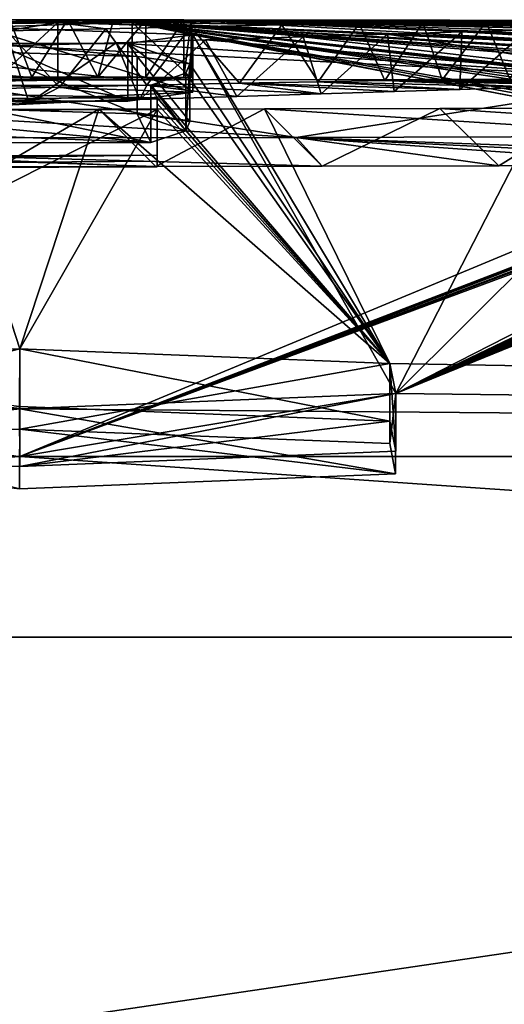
# Model space of a CAD drawing. Header units: millimetres. Extents: x -25 to 160, y -178 to 142.
# Tile 16 of 221: x -0.05 to 0.792, y 140.287 to 142. Entities that reach past the tile are written whole.
import ezdxf

# ---------------------------------------------------------------- set-up
doc = ezdxf.new("R2010")
doc.units = ezdxf.units.MM
doc.header["$LTSCALE"] = 65.185185
for name, color, linetype in [('1051', 7, 'CONTINUOUS'), ('1052', 7, 'CONTINUOUS'), ('917', 7, 'CONTINUOUS'), ('919', 7, 'CONTINUOUS'), ('920', 7, 'CONTINUOUS'), ('921', 7, 'CONTINUOUS'), ('933', 7, 'CONTINUOUS'), ('934', 7, 'CONTINUOUS'), ('935', 7, 'CONTINUOUS'), ('936', 7, 'CONTINUOUS'), ('937', 7, 'CONTINUOUS'), ('938', 7, 'CONTINUOUS'), ('939', 7, 'CONTINUOUS'), ('941', 7, 'CONTINUOUS'), ('944', 7, 'CONTINUOUS'), ('946', 7, 'CONTINUOUS'), ('947', 7, 'CONTINUOUS'), ('948', 7, 'CONTINUOUS'), ('952', 7, 'CONTINUOUS'), ('953', 7, 'CONTINUOUS'), ('954', 7, 'CONTINUOUS'), ('955', 7, 'CONTINUOUS'), ('956', 7, 'CONTINUOUS'), ('962', 7, 'CONTINUOUS'), ('963', 7, 'CONTINUOUS'), ('967', 7, 'CONTINUOUS'), ('971', 7, 'CONTINUOUS')]:
    doc.layers.add(name, color=color, linetype=linetype)

msp = doc.modelspace()

# ---------------------------------------------------------------- linework, layer by layer
at = {"layer": '1051', "color": 253, "linetype": 'Continuous', "true_color": 0xa3a3a3}
for points in [[(-1.8808, 141.892, 0.894), (-1.0204, 141.8963, 0.9841), (-0.05, 141.9), (-1.8808, 141.892, 0.894)], [(-0.9573, 141.8982, 0.3256), (-1.8808, 141.892, 0.894), (-0.05, 141.9), (-0.9573, 141.8982, 0.3256)], [(-1.0204, 141.8963, 0.9841), (-0.1895, 141.8993, 0.5989), (-0.05, 141.9), (-1.0204, 141.8963, 0.9841)], [(-0.2351, 141.8999), (-0.9573, 141.8982, 0.3256), (-0.05, 141.9), (-0.2351, 141.8999)], [(-0.1895, 141.8993, 0.5989), (-0.0289, 141.8997, 0.4148), (-0.05, 141.9), (-0.1895, 141.8993, 0.5989)], [(-0.05, 141.9), (0.0596, 141.9), (0.0596, 141.9), (-0.05, 141.9)], [(-0.0289, 141.8997, 0.4148), (0.0858, 141.8999, 0.2179), (-0.05, 141.9), (-0.0289, 141.8997, 0.4148)], [(-0.05, 141.9), (0.0858, 141.8999, 0.2179), (0.0596, 141.9), (-0.05, 141.9)], [(0.1692, 141.8999), (0.0596, 141.9), (0.0858, 141.8999, 0.2179), (0.1692, 141.8999)], [(0.1692, 141.8999), (0.0596, 141.9), (0.0596, 141.9), (0.1692, 141.8999)], [(0.6843, 141.8953, 1.3755), (0.5848, 141.8939, 1.6671), (1.0576, 141.8876, 2.2851), (0.6843, 141.8953, 1.3755)], [(0.8017, 141.8966, 1.024), (0.6843, 141.8953, 1.3755), (1.2684, 141.8912, 1.6858), (0.8017, 141.8966, 1.024)], [(0.6843, 141.8953, 1.3755), (1.0576, 141.8876, 2.2851), (1.1516, 141.8894, 2.0137), (0.6843, 141.8953, 1.3755)], [(0.6843, 141.8953, 1.3755), (1.1516, 141.8894, 2.0137), (1.2684, 141.8912, 1.6858), (0.6843, 141.8953, 1.3755)], [(-0.1558, 141.8784, 3.3466), (-0.2471, 141.8498, 5.1022), (-0.0335, 141.8554, 4.8122), (-0.1558, 141.8784, 3.3466)], [(0.0193, 141.8825, 3.0186), (-0.1558, 141.8784, 3.3466), (-0.0335, 141.8554, 4.8122), (0.0193, 141.8825, 3.0186)], [(0.0193, 141.8825, 3.0186), (-0.0335, 141.8554, 4.8122), (0.1588, 141.861, 4.4979), (0.0193, 141.8825, 3.0186)], [(0.1709, 141.8858, 2.7038), (0.0193, 141.8825, 3.0186), (0.1588, 141.861, 4.4979), (0.1709, 141.8858, 2.7038)], [(0.1709, 141.8858, 2.7038), (0.1588, 141.861, 4.4979), (0.3271, 141.8664, 4.1628), (0.1709, 141.8858, 2.7038)], [(0.3322, 141.8893, 2.3324), (0.1709, 141.8858, 2.7038), (0.4737, 141.8711, 3.8405), (0.3322, 141.8893, 2.3324)], [(0.1709, 141.8858, 2.7038), (0.3271, 141.8664, 4.1628), (0.4737, 141.8711, 3.8405), (0.1709, 141.8858, 2.7038)], [(0.4686, 141.8919, 1.987), (0.3322, 141.8893, 2.3324), (0.715, 141.8787, 3.2387), (0.4686, 141.8919, 1.987)], [(0.3322, 141.8893, 2.3324), (0.4737, 141.8711, 3.8405), (0.6007, 141.8752, 3.5306), (0.3322, 141.8893, 2.3324)], [(0.3322, 141.8893, 2.3324), (0.6007, 141.8752, 3.5306), (0.715, 141.8787, 3.2387), (0.3322, 141.8893, 2.3324)], [(0.5848, 141.8939, 1.6671), (0.4686, 141.8919, 1.987), (0.8418, 141.8823, 2.8972), (0.5848, 141.8939, 1.6671)], [(0.4686, 141.8919, 1.987), (0.715, 141.8787, 3.2387), (0.8418, 141.8823, 2.8972), (0.4686, 141.8919, 1.987)], [(0.5848, 141.8939, 1.6671), (0.8418, 141.8823, 2.8972), (0.955, 141.8853, 2.5794), (0.5848, 141.8939, 1.6671)], [(0.5848, 141.8939, 1.6671), (0.955, 141.8853, 2.5794), (1.0576, 141.8876, 2.2851), (0.5848, 141.8939, 1.6671)]]:
    msp.add_3dface(points, dxfattribs=at)
at = {"layer": '1052', "color": 253, "linetype": 'Continuous', "true_color": 0xa3a3a3}
for points in [[(0.016, 141.895, 1.614), (-1.0133, 141.8932, 1.614), (-0.0943, 141.8927, 1.9535), (0.016, 141.895, 1.614)], [(0.1454, 141.8951, -1.586), (-0.7871, 141.8941, -1.586), (-0.265, 141.898, -0.988), (0.1454, 141.8951, -1.586)], [(-0.2504, 141.8996, -0.4189), (-0.3082, 141.8998, -0.1961), (-0.05, 141.9), (-0.2504, 141.8996, -0.4189)], [(-0.05, 141.9), (-0.3082, 141.8998, -0.1961), (-0.2351, 141.8999), (-0.05, 141.9)], [(0.1454, 141.8951, -1.586), (-0.265, 141.898, -0.988), (-0.05, 141.9), (0.1454, 141.8951, -1.586)], [(-0.265, 141.898, -0.988), (-0.2504, 141.8996, -0.4189), (-0.05, 141.9), (-0.265, 141.898, -0.988)], [(0.2478, 141.8989, -0.6819), (0.1454, 141.8951, -1.586), (-0.05, 141.9), (0.2478, 141.8989, -0.6819)], [(0.235, 141.8996, -0.324), (0.2478, 141.8989, -0.6819), (-0.05, 141.9), (0.235, 141.8996, -0.324)], [(0.235, 141.8996, -0.324), (-0.05, 141.9), (0.0596, 141.9), (0.235, 141.8996, -0.324)], [(0.1692, 141.8999), (0.235, 141.8996, -0.324), (0.0596, 141.9), (0.1692, 141.8999)], [(-0.0925, 141.8584, -4.65), (-0.1143, 141.8867, -2.6283), (0.2509, 141.8737, -3.6871), (-0.0925, 141.8584, -4.65)], [(0.138, 141.8583, -4.65), (-0.0925, 141.8584, -4.65), (0.2509, 141.8737, -3.6871), (0.138, 141.8583, -4.65)], [(-0.1087, 141.844, -5.3952), (0.178, 141.7863, -7.685), (-0.247, 141.8031, -7.095), (-0.1087, 141.844, -5.3952)], [(-0.1087, 141.844, -5.3952), (0.1541, 141.8359, -5.7705), (0.178, 141.7863, -7.685), (-0.1087, 141.844, -5.3952)], [(0.1541, 141.8359, -5.7705), (0.2454, 141.8231, -6.313), (0.2386, 141.8068, -6.954), (0.1541, 141.8359, -5.7705)], [(0.1541, 141.8359, -5.7705), (0.2386, 141.8068, -6.954), (0.178, 141.7863, -7.685), (0.1541, 141.8359, -5.7705)], [(0.4306, 141.7951, 7.3678), (-1.2441, 141.7933, 7.349), (0.4756, 141.7449, 8.9613), (0.4306, 141.7951, 7.3678)], [(-1.2441, 141.7933, 7.349), (-0.085, 141.7439, 9.0052), (0.1864, 141.7443, 8.9923), (-1.2441, 141.7933, 7.349)], [(-1.2441, 141.7933, 7.349), (0.1864, 141.7443, 8.9923), (0.4756, 141.7449, 8.9613), (-1.2441, 141.7933, 7.349)], [(0.178, 141.7863, -7.685), (-0.8689, 141.7851, -7.685), (-0.247, 141.8031, -7.095), (0.178, 141.7863, -7.685)], [(1.552, 141.7985, 7.0845), (0.4306, 141.7951, 7.3678), (1.6633, 141.7502, 8.6544), (1.552, 141.7985, 7.0845)], [(0.4306, 141.7951, 7.3678), (0.4756, 141.7449, 8.9613), (0.7827, 141.7459, 8.9093), (0.4306, 141.7951, 7.3678)], [(0.4306, 141.7951, 7.3678), (0.7827, 141.7459, 8.9093), (1.1072, 141.7473, 8.8335), (0.4306, 141.7951, 7.3678)], [(0.4306, 141.7951, 7.3678), (1.1072, 141.7473, 8.8335), (1.3798, 141.7486, 8.7535), (0.4306, 141.7951, 7.3678)], [(0.4306, 141.7951, 7.3678), (1.3798, 141.7486, 8.7535), (1.6633, 141.7502, 8.6544), (0.4306, 141.7951, 7.3678)], [(-2.0347, 141.7363, -9.006), (0.189, 141.7641, -8.401), (0.189, 141.7541, -8.7029), (-2.0347, 141.7363, -9.006)], [(0.189, 141.7641, -8.401), (-2.0347, 141.7363, -9.006), (-2.0276, 141.7567, -8.401), (0.189, 141.7641, -8.401)], [(0.189, 141.7438, -9.006), (-2.0347, 141.7363, -9.006), (0.189, 141.7541, -8.7029), (0.189, 141.7438, -9.006)]]:
    msp.add_3dface(points, dxfattribs=at)
at = {"layer": '917', "color": 7, "linetype": 'Continuous'}
for points in [[(0.016, 141.995, 1.614), (-0.5444, 141.9982, 0.8422), (-1.0133, 141.9932, 1.614), (0.016, 141.995, 1.614)], [(-0.1896, 141.9993, 0.5989), (-0.5444, 141.9982, 0.8422), (0.016, 141.995, 1.614), (-0.1896, 141.9993, 0.5989)], [(-0.0669, 141.9996, 0.4612), (-0.1896, 141.9993, 0.5989), (0.016, 141.995, 1.614), (-0.0669, 141.9996, 0.4612)], [(0.0332, 141.9998, 0.3151), (-0.0669, 141.9996, 0.4612), (0.4058, 141.9907, 2.1491), (0.0332, 141.9998, 0.3151)], [(0.4058, 141.9907, 2.1491), (-0.0669, 141.9996, 0.4612), (0.2468, 141.9875, 2.5318), (0.4058, 141.9907, 2.1491)], [(0.2468, 141.9875, 2.5318), (-0.0669, 141.9996, 0.4612), (0.016, 141.995, 1.614), (0.2468, 141.9875, 2.5318)], [(0.1131, 141.9999, 0.1705), (0.0332, 141.9998, 0.3151), (0.7606, 141.9962, 1.1508), (0.1131, 141.9999, 0.1705)], [(0.7606, 141.9962, 1.1508), (0.0332, 141.9998, 0.3151), (0.6508, 141.9949, 1.4686), (0.7606, 141.9962, 1.1508)], [(0.6508, 141.9949, 1.4686), (0.0332, 141.9998, 0.3151), (0.54, 141.9931, 1.7946), (0.6508, 141.9949, 1.4686)], [(0.54, 141.9931, 1.7946), (0.0332, 141.9998, 0.3151), (0.4058, 141.9907, 2.1491), (0.54, 141.9931, 1.7946)], [(0.1692, 141.9999), (0.1131, 141.9999, 0.1705), (0.6978, 141.9989), (0.1692, 141.9999)], [(0.6978, 141.9989), (0.1131, 141.9999, 0.1705), (1.2265, 141.9969), (0.6978, 141.9989)], [(1.2265, 141.9969), (0.1131, 141.9999, 0.1705), (1.0944, 141.9974, 0.2603), (1.2265, 141.9969)], [(1.0944, 141.9974, 0.2603), (0.1131, 141.9999, 0.1705), (0.9849, 141.9974, 0.5323), (1.0944, 141.9974, 0.2603)], [(0.9849, 141.9974, 0.5323), (0.1131, 141.9999, 0.1705), (0.8653, 141.997, 0.8442), (0.9849, 141.9974, 0.5323)], [(0.8653, 141.997, 0.8442), (0.1131, 141.9999, 0.1705), (0.7606, 141.9962, 1.1508), (0.8653, 141.997, 0.8442)], [(-0.0732, 141.9804, 3.193), (0.016, 141.995, 1.614), (-0.0943, 141.9927, 1.9535), (-0.0732, 141.9804, 3.193)], [(-0.0732, 141.9804, 3.193), (0.0998, 141.9842, 2.8607), (0.016, 141.995, 1.614), (-0.0732, 141.9804, 3.193)], [(0.0998, 141.9842, 2.8607), (0.2468, 141.9875, 2.5318), (0.016, 141.995, 1.614), (0.0998, 141.9842, 2.8607)], [(0.8331, 141.9821, 2.9207), (0.7186, 141.9788, 3.2293), (2.0661, 141.901, 6.8556), (0.8331, 141.9821, 2.9207)], [(0.2729, 141.9646, 4.2761), (0.1175, 141.9597, 4.5722), (1.079, 141.8967, 7.2405), (0.2729, 141.9646, 4.2761)], [(0.4427, 141.9701, 3.912), (0.2729, 141.9646, 4.2761), (1.079, 141.8967, 7.2405), (0.4427, 141.9701, 3.912)], [(0.5892, 141.9748, 3.5599), (0.4427, 141.9701, 3.912), (1.079, 141.8967, 7.2405), (0.5892, 141.9748, 3.5599)], [(0.7186, 141.9788, 3.2293), (0.5892, 141.9748, 3.5599), (2.0661, 141.901, 6.8556), (0.7186, 141.9788, 3.2293)], [(2.0661, 141.901, 6.8556), (0.5892, 141.9748, 3.5599), (1.079, 141.8967, 7.2405), (2.0661, 141.901, 6.8556)], [(1.079, 141.8967, 7.2405), (-0.0659, 141.9546, 4.8601), (-0.2105, 141.8949, 7.3888), (1.079, 141.8967, 7.2405)], [(0.1175, 141.9597, 4.5722), (-0.0659, 141.9546, 4.8601), (1.079, 141.8967, 7.2405), (0.1175, 141.9597, 4.5722)], [(-0.6932, 141.4019, 17.6143), (-0.05, 141.4271, 17.25), (-0.1852, 141.8439, 9.0059), (-0.6932, 141.4019, 17.6143)], [(-0.1852, 141.8439, 9.0059), (-0.05, 141.4271, 17.25), (0.0874, 141.8442, 8.9987), (-0.1852, 141.8439, 9.0059)], [(-0.05, 141.4271, 17.25), (0.5933, 141.4018, 17.6144), (0.0874, 141.8442, 8.9987), (-0.05, 141.4271, 17.25)], [(0.0874, 141.8442, 8.9987), (0.5933, 141.4018, 17.6144), (0.3757, 141.8447, 8.974), (0.0874, 141.8442, 8.9987)], [(0.6801, 141.8456, 8.9288), (0.3757, 141.8447, 8.974), (9.8824, 141.24, 17.2034), (0.6801, 141.8456, 8.9288)], [(0.3757, 141.8447, 8.974), (0.5933, 141.4018, 17.6144), (9.8824, 141.24, 17.2034), (0.3757, 141.8447, 8.974)], [(0.9453, 141.8466, 8.874), (0.6801, 141.8456, 8.9288), (9.8824, 141.24, 17.2034), (0.9453, 141.8466, 8.874)], [(0.5933, 141.4018, 17.6144), (0.6036, 141.3496, 18.3679), (9.8824, 141.24, 17.2034), (0.5933, 141.4018, 17.6144)], [(-0.05, 141.323, 18.75), (-0.7036, 141.3496, 18.3678), (-0.05, 141.24, 19.8648), (-0.05, 141.323, 18.75)], [(0.6036, 141.3496, 18.3679), (-0.05, 141.323, 18.75), (9.8824, 141.24, 17.2034), (0.6036, 141.3496, 18.3679)], [(9.8824, 141.24, 17.2034), (-0.05, 141.323, 18.75), (-0.05, 141.24, 19.8648), (9.8824, 141.24, 17.2034)]]:
    msp.add_3dface(points, dxfattribs=at)
at = {"layer": '919', "color": 7, "linetype": 'Continuous'}
for points in [[(0.1454, 141.9951, -1.586), (0.2478, 141.9989, -0.6818), (0.864, 141.9641, -4.221), (0.1454, 141.9951, -1.586)], [(0.1692, 141.9999), (0.6978, 141.9989), (1.4107, 141.9957, -0.2898), (0.1692, 141.9999)], [(1.6191, 141.9941, -0.5309), (0.1692, 141.9999), (1.4107, 141.9957, -0.2898), (1.6191, 141.9941, -0.5309)], [(0.1692, 141.9999), (1.6191, 141.9941, -0.5309), (1.818, 141.9885, -1.579), (0.1692, 141.9999)], [(0.235, 141.9996, -0.324), (0.1692, 141.9999), (1.7036, 141.9866, -1.9721), (0.235, 141.9996, -0.324)], [(1.692, 141.9894, -1.579), (0.1692, 141.9999), (1.7545, 141.9889, -1.579), (1.692, 141.9894, -1.579)], [(0.1692, 141.9999), (1.692, 141.9894, -1.579), (1.7036, 141.9866, -1.9721), (0.1692, 141.9999)], [(1.7545, 141.9889, -1.579), (0.1692, 141.9999), (1.818, 141.9885, -1.579), (1.7545, 141.9889, -1.579)], [(0.2478, 141.9989, -0.6818), (0.235, 141.9996, -0.324), (0.8547, 141.992, -1.8215), (0.2478, 141.9989, -0.6818)], [(0.8547, 141.992, -1.8215), (0.235, 141.9996, -0.324), (0.9273, 141.9929, -1.6598), (0.8547, 141.992, -1.8215)], [(0.9273, 141.9929, -1.6598), (0.235, 141.9996, -0.324), (1.0927, 141.9927, -1.5811), (0.9273, 141.9929, -1.6598)], [(1.0927, 141.9927, -1.5811), (0.235, 141.9996, -0.324), (1.2723, 141.9915, -1.6272), (1.0927, 141.9927, -1.5811)], [(1.2723, 141.9915, -1.6272), (0.235, 141.9996, -0.324), (1.7036, 141.9866, -1.9721), (1.2723, 141.9915, -1.6272)], [(0.864, 141.9802, -3.074), (0.2478, 141.9989, -0.6818), (0.864, 141.9843, -2.7071), (0.864, 141.9802, -3.074)], [(0.2478, 141.9989, -0.6818), (0.864, 141.9802, -3.074), (0.864, 141.9754, -3.4615), (0.2478, 141.9989, -0.6818)], [(0.864, 141.9843, -2.7071), (0.2478, 141.9989, -0.6818), (0.864, 141.9877, -2.358), (0.864, 141.9843, -2.7071)], [(0.864, 141.9877, -2.358), (0.2478, 141.9989, -0.6818), (0.9225, 141.9875, -2.358), (0.864, 141.9877, -2.358)], [(0.9225, 141.9875, -2.358), (0.2478, 141.9989, -0.6818), (0.878, 141.9895, -2.144), (0.9225, 141.9875, -2.358)], [(0.864, 141.9728, -3.6465), (0.2478, 141.9989, -0.6818), (0.864, 141.9741, -3.5536), (0.864, 141.9728, -3.6465)], [(0.2478, 141.9989, -0.6818), (0.864, 141.9728, -3.6465), (0.864, 141.9641, -4.221), (0.2478, 141.9989, -0.6818)], [(0.864, 141.9741, -3.5536), (0.2478, 141.9989, -0.6818), (0.864, 141.9754, -3.4615), (0.864, 141.9741, -3.5536)], [(0.878, 141.9895, -2.144), (0.2478, 141.9989, -0.6818), (0.8547, 141.992, -1.8215), (0.878, 141.9895, -2.144)], [(0.6978, 141.9989), (1.2265, 141.9969), (1.4107, 141.9957, -0.2898), (0.6978, 141.9989)], [(-0.7871, 141.9941, -1.586), (0.1454, 141.9951, -1.586), (-0.6984, 141.9893, -2.2649), (-0.7871, 141.9941, -1.586)], [(-0.6984, 141.9893, -2.2649), (0.1454, 141.9951, -1.586), (-0.1143, 141.9867, -2.6284), (-0.6984, 141.9893, -2.2649)], [(-0.1143, 141.9867, -2.6284), (0.1454, 141.9951, -1.586), (0.2509, 141.9737, -3.6871), (-0.1143, 141.9867, -2.6284)], [(0.2509, 141.9737, -3.6871), (0.1454, 141.9951, -1.586), (0.864, 141.8561, -8.602), (0.2509, 141.9737, -3.6871)], [(0.864, 141.961, -4.408), (0.1454, 141.9951, -1.586), (0.864, 141.9626, -4.3142), (0.864, 141.961, -4.408)], [(0.1454, 141.9951, -1.586), (0.864, 141.961, -4.408), (0.864, 141.9533, -4.843), (0.1454, 141.9951, -1.586)], [(0.864, 141.9626, -4.3142), (0.1454, 141.9951, -1.586), (0.864, 141.9641, -4.221), (0.864, 141.9626, -4.3142)], [(0.864, 141.951, -4.965), (0.1454, 141.9951, -1.586), (0.864, 141.9521, -4.9039), (0.864, 141.951, -4.965)], [(0.1454, 141.9951, -1.586), (0.864, 141.951, -4.965), (0.864, 141.9447, -5.286), (0.1454, 141.9951, -1.586)], [(0.864, 141.9521, -4.9039), (0.1454, 141.9951, -1.586), (0.864, 141.9533, -4.843), (0.864, 141.9521, -4.9039)], [(0.864, 141.9371, -5.6436), (0.1454, 141.9951, -1.586), (0.864, 141.941, -5.464), (0.864, 141.9371, -5.6436)], [(0.1454, 141.9951, -1.586), (0.864, 141.9371, -5.6436), (0.864, 141.9161, -6.5425), (0.1454, 141.9951, -1.586)], [(0.864, 141.941, -5.464), (0.1454, 141.9951, -1.586), (0.864, 141.9447, -5.286), (0.864, 141.941, -5.464)], [(0.864, 141.9113, -6.7275), (0.1454, 141.9951, -1.586), (0.864, 141.9137, -6.6348), (0.864, 141.9113, -6.7275)], [(0.1454, 141.9951, -1.586), (0.864, 141.9113, -6.7275), (0.864, 141.8963, -7.286), (0.1454, 141.9951, -1.586)], [(0.864, 141.9137, -6.6348), (0.1454, 141.9951, -1.586), (0.864, 141.9161, -6.5425), (0.864, 141.9137, -6.6348)], [(0.1454, 141.9951, -1.586), (0.864, 141.8677, -8.242), (0.864, 141.862, -8.4216), (0.1454, 141.9951, -1.586)], [(0.864, 141.8677, -8.242), (0.1454, 141.9951, -1.586), (0.864, 141.887, -7.61), (0.864, 141.8677, -8.242)], [(0.864, 141.8561, -8.602), (0.1454, 141.9951, -1.586), (0.864, 141.862, -8.4216), (0.864, 141.8561, -8.602)], [(0.1454, 141.9951, -1.586), (0.864, 141.8963, -7.286), (0.864, 141.8917, -7.4476), (0.1454, 141.9951, -1.586)], [(0.864, 141.887, -7.61), (0.1454, 141.9951, -1.586), (0.864, 141.8917, -7.4476), (0.864, 141.887, -7.61)], [(9.8824, 141.24, -17.2034), (-0.05, 141.24, -19.8648), (1.7096, 141.9732, -3.2952), (9.8824, 141.24, -17.2034)], [(1.7096, 141.9732, -3.2952), (-0.05, 141.24, -19.8648), (1.832, 141.9646, -3.8568), (1.7096, 141.9732, -3.2952)], [(1.832, 141.9646, -3.8568), (-0.05, 141.24, -19.8648), (1.832, 141.9636, -3.9256), (1.832, 141.9646, -3.8568)], [(1.832, 141.9636, -3.9256), (-0.05, 141.24, -19.8648), (1.832, 141.9625, -3.995), (1.832, 141.9636, -3.9256)], [(0.138, 141.9583, -4.65), (0.2509, 141.9737, -3.6871), (0.2454, 141.9232, -6.3132), (0.138, 141.9583, -4.65)], [(0.2509, 141.9737, -3.6871), (0.5932, 141.4019, -17.6143), (0.2454, 141.9232, -6.3132), (0.2509, 141.9737, -3.6871)], [(0.6036, 141.3496, -18.3678), (0.5932, 141.4019, -17.6143), (0.2509, 141.9737, -3.6871), (0.6036, 141.3496, -18.3678)], [(0.6036, 141.3496, -18.3678), (0.2509, 141.9737, -3.6871), (0.864, 141.8561, -8.602), (0.6036, 141.3496, -18.3678)], [(-0.1084, 141.944, -5.3954), (-0.0925, 141.9584, -4.65), (0.1542, 141.9359, -5.7708), (-0.1084, 141.944, -5.3954)], [(-0.0925, 141.9584, -4.65), (0.138, 141.9583, -4.65), (0.1542, 141.9359, -5.7708), (-0.0925, 141.9584, -4.65)], [(1.832, 141.9625, -3.995), (-0.05, 141.24, -19.8648), (1.832, 141.9589, -4.221), (1.832, 141.9625, -3.995)], [(1.832, 141.9589, -4.221), (-0.05, 141.24, -19.8648), (1.832, 141.9579, -4.2818), (1.832, 141.9589, -4.221)], [(1.832, 141.9579, -4.2818), (-0.05, 141.24, -19.8648), (1.832, 141.9569, -4.343), (1.832, 141.9579, -4.2818)], [(1.832, 141.9569, -4.343), (-0.05, 141.24, -19.8648), (1.832, 141.9493, -4.778), (1.832, 141.9569, -4.343)], [(1.832, 141.9493, -4.778), (-0.05, 141.24, -19.8648), (1.832, 141.9476, -4.8711), (1.832, 141.9493, -4.778)], [(1.832, 141.9476, -4.8711), (-0.05, 141.24, -19.8648), (1.832, 141.9458, -4.965), (1.832, 141.9476, -4.8711)], [(0.1542, 141.9359, -5.7708), (0.138, 141.9583, -4.65), (0.2454, 141.9232, -6.3132), (0.1542, 141.9359, -5.7708)], [(1.832, 141.9458, -4.965), (-0.05, 141.24, -19.8648), (1.832, 141.9394, -5.286), (1.832, 141.9458, -4.965)], [(-0.05, 141.24, -19.8648), (0.6036, 141.3496, -18.3678), (1.832, 141.9394, -5.286), (-0.05, 141.24, -19.8648)], [(1.832, 141.9394, -5.286), (0.6036, 141.3496, -18.3678), (1.832, 141.9358, -5.4635), (1.832, 141.9394, -5.286)], [(1.832, 141.9358, -5.4635), (0.6036, 141.3496, -18.3678), (1.832, 141.9319, -5.6436), (1.832, 141.9358, -5.4635)], [(1.832, 141.9319, -5.6436), (0.6036, 141.3496, -18.3678), (1.832, 141.9194, -6.194), (1.832, 141.9319, -5.6436)], [(0.2454, 141.9232, -6.3132), (0.5932, 141.4019, -17.6143), (0.2385, 141.9068, -6.9542), (0.2454, 141.9232, -6.3132)], [(1.832, 141.9194, -6.194), (0.6036, 141.3496, -18.3678), (1.832, 141.9177, -6.2629), (1.832, 141.9194, -6.194)], [(1.832, 141.9177, -6.2629), (0.6036, 141.3496, -18.3678), (1.832, 141.9161, -6.3322), (1.832, 141.9177, -6.2629)], [(1.832, 141.9161, -6.3322), (0.6036, 141.3496, -18.3678), (1.832, 141.9006, -6.9378), (1.832, 141.9161, -6.3322)], [(0.5932, 141.4019, -17.6143), (0.178, 141.8863, -7.685), (0.2385, 141.9068, -6.9542), (0.5932, 141.4019, -17.6143)], [(1.832, 141.9006, -6.9378), (0.6036, 141.3496, -18.3678), (1.832, 141.8988, -7.0068), (1.832, 141.9006, -6.9378)], [(1.832, 141.8988, -7.0068), (0.6036, 141.3496, -18.3678), (1.832, 141.8969, -7.076), (1.832, 141.8988, -7.0068)], [(1.832, 141.8969, -7.076), (0.6036, 141.3496, -18.3678), (1.832, 141.8911, -7.286), (1.832, 141.8969, -7.076)], [(0.189, 141.8641, -8.401), (-2.0276, 141.8567, -8.401), (-0.8689, 141.8851, -7.685), (0.189, 141.8641, -8.401)], [(0.178, 141.8863, -7.685), (0.189, 141.8641, -8.401), (-0.8689, 141.8851, -7.685), (0.178, 141.8863, -7.685)], [(0.5932, 141.4019, -17.6143), (0.189, 141.8641, -8.401), (0.178, 141.8863, -7.685), (0.5932, 141.4019, -17.6143)], [(1.832, 141.8911, -7.286), (0.6036, 141.3496, -18.3678), (1.832, 141.8892, -7.3544), (1.832, 141.8911, -7.286)], [(1.832, 141.8892, -7.3544), (0.6036, 141.3496, -18.3678), (1.832, 141.8872, -7.423), (1.832, 141.8892, -7.3544)], [(1.832, 141.8872, -7.423), (0.6036, 141.3496, -18.3678), (1.832, 141.8756, -7.8188), (1.832, 141.8872, -7.423)], [(0.189, 141.8641, -8.401), (0.5932, 141.4019, -17.6143), (0.189, 141.8542, -8.7029), (0.189, 141.8641, -8.401)], [(1.832, 141.8756, -7.8188), (0.6036, 141.3496, -18.3678), (1.832, 141.873, -7.9034), (1.832, 141.8756, -7.8188)], [(1.832, 141.873, -7.9034), (0.6036, 141.3496, -18.3678), (1.832, 141.8704, -7.9884), (1.832, 141.873, -7.9034)], [(0.6036, 141.3496, -18.3678), (1.832, 141.8625, -8.242), (1.832, 141.8704, -7.9884), (0.6036, 141.3496, -18.3678)], [(1.832, 141.8625, -8.242), (0.6036, 141.3496, -18.3678), (1.832, 141.8568, -8.4213), (1.832, 141.8625, -8.242)], [(0.189, 141.8439, -9.006), (-0.6933, 141.4018, -17.6144), (-2.0347, 141.8364, -9.006), (0.189, 141.8439, -9.006)], [(-0.05, 141.4271, -17.25), (-0.6933, 141.4018, -17.6144), (0.189, 141.8439, -9.006), (-0.05, 141.4271, -17.25)], [(0.5932, 141.4019, -17.6143), (-0.05, 141.4271, -17.25), (0.189, 141.8439, -9.006), (0.5932, 141.4019, -17.6143)], [(0.189, 141.8439, -9.006), (0.189, 141.8542, -8.7029), (0.5932, 141.4019, -17.6143), (0.189, 141.8439, -9.006)], [(1.832, 141.8568, -8.4213), (0.6036, 141.3496, -18.3678), (1.832, 141.8508, -8.602), (1.832, 141.8568, -8.4213)], [(1.0983, 141.8428, -8.9655), (0.6036, 141.3496, -18.3678), (0.864, 141.8561, -8.602), (1.0983, 141.8428, -8.9655)], [(1.832, 141.8508, -8.602), (0.6036, 141.3496, -18.3678), (1.7617, 141.8436, -8.8329), (1.832, 141.8508, -8.602)], [(1.7617, 141.8436, -8.8329), (0.6036, 141.3496, -18.3678), (1.5636, 141.84, -8.9747), (1.7617, 141.8436, -8.8329)], [(1.5636, 141.84, -8.9747), (0.6036, 141.3496, -18.3678), (1.0983, 141.8428, -8.9655), (1.5636, 141.84, -8.9747)], [(-0.7036, 141.3496, -18.3679), (-0.05, 141.323, -18.75), (-9.9824, 141.24, -17.2034), (-0.7036, 141.3496, -18.3679)], [(-0.05, 141.323, -18.75), (0.6036, 141.3496, -18.3678), (-0.05, 141.24, -19.8648), (-0.05, 141.323, -18.75)], [(-9.9824, 141.24, -17.2034), (-0.05, 141.323, -18.75), (-0.05, 141.24, -19.8648), (-9.9824, 141.24, -17.2034)]]:
    msp.add_3dface(points, dxfattribs=at)
at = {"layer": '920', "color": 7, "linetype": 'Continuous'}
for points in [[(4.5159, 140.9257, 20.0046), (-0.05, 141.24, 19.8648), (-4.6159, 140.9257, 20.0046), (4.5159, 140.9257, 20.0046)], [(9.8824, 141.24, 17.2034), (-0.05, 141.24, 19.8648), (4.5159, 140.9257, 20.0046), (9.8824, 141.24, 17.2034)], [(-10.4442, 140.2517, 18.0032), (-0.05, 140.2517, 20.7884), (-4.6159, 140.9257, 20.0046), (-10.4442, 140.2517, 18.0032)], [(-0.05, 140.2517, 20.7884), (4.5159, 140.9257, 20.0046), (-4.6159, 140.9257, 20.0046), (-0.05, 140.2517, 20.7884)], [(-0.05, 140.2517, 20.7884), (10.3442, 140.2517, 18.0032), (4.5159, 140.9257, 20.0046), (-0.05, 140.2517, 20.7884)]]:
    msp.add_3dface(points, dxfattribs=at)
at = {"layer": '921', "color": 7, "linetype": 'Continuous'}
for points in [[(-9.9824, 141.24, -17.2034), (-0.05, 141.24, -19.8648), (-4.6159, 140.9257, -20.0046), (-9.9824, 141.24, -17.2034)], [(-4.6159, 140.9257, -20.0046), (-0.05, 141.24, -19.8648), (4.5159, 140.9257, -20.0046), (-4.6159, 140.9257, -20.0046)], [(-0.05, 141.24, -19.8648), (9.8824, 141.24, -17.2034), (4.5159, 140.9257, -20.0046), (-0.05, 141.24, -19.8648)], [(-0.05, 140.2517, -20.7884), (-10.4442, 140.2517, -18.0032), (-4.6159, 140.9257, -20.0046), (-0.05, 140.2517, -20.7884)], [(-0.05, 140.2517, -20.7884), (-4.6159, 140.9257, -20.0046), (4.5159, 140.9257, -20.0046), (-0.05, 140.2517, -20.7884)], [(10.3442, 140.2517, -18.0032), (-0.05, 140.2517, -20.7884), (4.5159, 140.9257, -20.0046), (10.3442, 140.2517, -18.0032)]]:
    msp.add_3dface(points, dxfattribs=at)
at = {"layer": '933', "color": 7, "linetype": 'Continuous'}
for points in [[(-0.0504, 141.3269, -17.25), (-0.05, 141.4271, -17.25), (0.5931, 141.3016, -17.614), (-0.0504, 141.3269, -17.25)], [(-0.05, 141.4271, -17.25), (0.5932, 141.4019, -17.6143), (0.5931, 141.3016, -17.614), (-0.05, 141.4271, -17.25)], [(0.5931, 141.3016, -17.614), (0.5932, 141.4019, -17.6143), (0.6038, 141.2493, -18.3675), (0.5931, 141.3016, -17.614)], [(0.5932, 141.4019, -17.6143), (0.6036, 141.3496, -18.3678), (0.6038, 141.2493, -18.3675), (0.5932, 141.4019, -17.6143)], [(0.6036, 141.3496, -18.3678), (-0.05, 141.323, -18.75), (-0.0496, 141.2228, -18.75), (0.6036, 141.3496, -18.3678)], [(0.6038, 141.2493, -18.3675), (0.6036, 141.3496, -18.3678), (-0.0496, 141.2228, -18.75), (0.6038, 141.2493, -18.3675)]]:
    msp.add_3dface(points, dxfattribs=at)
at = {"layer": '934', "color": 7, "linetype": 'Continuous'}
for points in [[(-0.6933, 141.4018, -17.6144), (-0.05, 141.4271, -17.25), (-0.0504, 141.3269, -17.25), (-0.6933, 141.4018, -17.6144)], [(-0.05, 141.323, -18.75), (-0.7036, 141.3496, -18.3679), (-0.7034, 141.2493, -18.3682), (-0.05, 141.323, -18.75)], [(-0.0496, 141.2228, -18.75), (-0.05, 141.323, -18.75), (-0.7034, 141.2493, -18.3682), (-0.0496, 141.2228, -18.75)]]:
    msp.add_3dface(points, dxfattribs=at)
at = {"layer": '935', "color": 140, "linetype": 'Continuous', "true_color": 0x0cb8eb}
for points in [[(-0.0504, 141.3269, -17.25), (-0.0496, 141.2228, -18.75), (-0.7034, 141.2493, -18.3682), (-0.0504, 141.3269, -17.25)], [(-0.0504, 141.3269, -17.25), (0.5931, 141.3016, -17.614), (-0.0496, 141.2228, -18.75), (-0.0504, 141.3269, -17.25)], [(0.5931, 141.3016, -17.614), (0.6038, 141.2493, -18.3675), (-0.0496, 141.2228, -18.75), (0.5931, 141.3016, -17.614)]]:
    msp.add_3dface(points, dxfattribs=at)
at = {"layer": '936', "color": 7, "linetype": 'Continuous'}
for points in [[(0.5933, 141.4018, 17.6144), (-0.05, 141.4271, 17.25), (-0.0496, 141.2878, 17.25), (0.5933, 141.4018, 17.6144)], [(0.5935, 141.2625, 17.6147), (0.5933, 141.4018, 17.6144), (-0.0496, 141.2878, 17.25), (0.5935, 141.2625, 17.6147)], [(0.6036, 141.3496, 18.3679), (0.5933, 141.4018, 17.6144), (0.5935, 141.2625, 17.6147), (0.6036, 141.3496, 18.3679)], [(-0.05, 141.323, 18.75), (0.6036, 141.3496, 18.3679), (0.6034, 141.2102, 18.3682), (-0.05, 141.323, 18.75)], [(0.6034, 141.2102, 18.3682), (0.6036, 141.3496, 18.3679), (0.5935, 141.2625, 17.6147), (0.6034, 141.2102, 18.3682)], [(-0.0504, 141.1837, 18.75), (-0.05, 141.323, 18.75), (0.6034, 141.2102, 18.3682), (-0.0504, 141.1837, 18.75)]]:
    msp.add_3dface(points, dxfattribs=at)
at = {"layer": '937', "color": 7, "linetype": 'Continuous'}
for points in [[(-0.05, 141.4271, 17.25), (-0.6932, 141.4019, 17.6143), (-0.6931, 141.2626, 17.614), (-0.05, 141.4271, 17.25)], [(-0.0496, 141.2878, 17.25), (-0.05, 141.4271, 17.25), (-0.6931, 141.2626, 17.614), (-0.0496, 141.2878, 17.25)], [(-0.7036, 141.3496, 18.3678), (-0.05, 141.323, 18.75), (-0.0504, 141.1837, 18.75), (-0.7036, 141.3496, 18.3678)]]:
    msp.add_3dface(points, dxfattribs=at)
at = {"layer": '938', "color": 1, "linetype": 'Continuous'}
for points in [[(-0.0504, 141.1837, 18.75), (-0.0496, 141.2878, 17.25), (-0.6931, 141.2626, 17.614), (-0.0504, 141.1837, 18.75)], [(-0.0504, 141.1837, 18.75), (0.6034, 141.2102, 18.3682), (-0.0496, 141.2878, 17.25), (-0.0504, 141.1837, 18.75)], [(0.6034, 141.2102, 18.3682), (0.5935, 141.2625, 17.6147), (-0.0496, 141.2878, 17.25), (0.6034, 141.2102, 18.3682)]]:
    msp.add_3dface(points, dxfattribs=at)
at = {"layer": '939', "color": 7, "linetype": 'Continuous'}
for points in [[(-0.2105, 141.8949, 7.3888), (-1.2441, 141.8934, 7.349), (0.4306, 141.7951, 7.3678), (-0.2105, 141.8949, 7.3888)], [(1.079, 141.8967, 7.2405), (-0.2105, 141.8949, 7.3888), (0.4306, 141.7951, 7.3678), (1.079, 141.8967, 7.2405)], [(1.552, 141.7985, 7.0845), (1.079, 141.8967, 7.2405), (0.4306, 141.7951, 7.3678), (1.552, 141.7985, 7.0845)], [(0.4306, 141.7951, 7.3678), (-1.2441, 141.8934, 7.349), (-1.2441, 141.7933, 7.349), (0.4306, 141.7951, 7.3678)]]:
    msp.add_3dface(points, dxfattribs=at)
at = {"layer": '941', "color": 7, "linetype": 'Continuous'}
for points in [[(-0.1852, 141.8439, 9.0059), (0.0874, 141.8442, 8.9987), (-0.085, 141.7439, 9.0052), (-0.1852, 141.8439, 9.0059)], [(-0.085, 141.7439, 9.0052), (0.0874, 141.8442, 8.9987), (0.1864, 141.7443, 8.9923), (-0.085, 141.7439, 9.0052)], [(0.0874, 141.8442, 8.9987), (0.3757, 141.8447, 8.974), (0.1864, 141.7443, 8.9923), (0.0874, 141.8442, 8.9987)], [(0.1864, 141.7443, 8.9923), (0.3757, 141.8447, 8.974), (0.4756, 141.7449, 8.9613), (0.1864, 141.7443, 8.9923)], [(0.3757, 141.8447, 8.974), (0.6801, 141.8456, 8.9288), (0.4756, 141.7449, 8.9613), (0.3757, 141.8447, 8.974)], [(0.4756, 141.7449, 8.9613), (0.6801, 141.8456, 8.9288), (0.7827, 141.7459, 8.9093), (0.4756, 141.7449, 8.9613)], [(0.6801, 141.8456, 8.9288), (0.9453, 141.8466, 8.874), (0.7827, 141.7459, 8.9093), (0.6801, 141.8456, 8.9288)], [(0.7827, 141.7459, 8.9093), (0.9453, 141.8466, 8.874), (1.1072, 141.7473, 8.8335), (0.7827, 141.7459, 8.9093)]]:
    msp.add_3dface(points, dxfattribs=at)
at = {"layer": '944', "color": 7, "linetype": 'Continuous'}
for points in [[(0.0998, 141.9842, 2.8607), (-0.0732, 141.9804, 3.193), (0.0193, 141.8825, 3.0186), (0.0998, 141.9842, 2.8607)], [(0.1709, 141.8858, 2.7038), (0.0998, 141.9842, 2.8607), (0.0193, 141.8825, 3.0186), (0.1709, 141.8858, 2.7038)], [(0.2468, 141.9875, 2.5318), (0.0998, 141.9842, 2.8607), (0.1709, 141.8858, 2.7038), (0.2468, 141.9875, 2.5318)], [(0.3322, 141.8893, 2.3324), (0.2468, 141.9875, 2.5318), (0.1709, 141.8858, 2.7038), (0.3322, 141.8893, 2.3324)], [(0.4058, 141.9907, 2.1491), (0.2468, 141.9875, 2.5318), (0.3322, 141.8893, 2.3324), (0.4058, 141.9907, 2.1491)], [(0.4686, 141.8919, 1.987), (0.4058, 141.9907, 2.1491), (0.3322, 141.8893, 2.3324), (0.4686, 141.8919, 1.987)], [(0.54, 141.9931, 1.7946), (0.4058, 141.9907, 2.1491), (0.4686, 141.8919, 1.987), (0.54, 141.9931, 1.7946)], [(0.5848, 141.8939, 1.6671), (0.54, 141.9931, 1.7946), (0.4686, 141.8919, 1.987), (0.5848, 141.8939, 1.6671)], [(0.6508, 141.9949, 1.4686), (0.54, 141.9931, 1.7946), (0.5848, 141.8939, 1.6671), (0.6508, 141.9949, 1.4686)], [(0.6843, 141.8953, 1.3755), (0.6508, 141.9949, 1.4686), (0.5848, 141.8939, 1.6671), (0.6843, 141.8953, 1.3755)], [(0.7606, 141.9962, 1.1508), (0.6508, 141.9949, 1.4686), (0.6843, 141.8953, 1.3755), (0.7606, 141.9962, 1.1508)], [(0.8017, 141.8966, 1.024), (0.7606, 141.9962, 1.1508), (0.6843, 141.8953, 1.3755), (0.8017, 141.8966, 1.024)], [(0.8653, 141.997, 0.8442), (0.7606, 141.9962, 1.1508), (0.8017, 141.8966, 1.024), (0.8653, 141.997, 0.8442)], [(0.0193, 141.8825, 3.0186), (-0.0732, 141.9804, 3.193), (-0.1558, 141.8784, 3.3466), (0.0193, 141.8825, 3.0186)]]:
    msp.add_3dface(points, dxfattribs=at)
at = {"layer": '946', "color": 7, "linetype": 'Continuous'}
for points in [[(0.7186, 141.9788, 3.2293), (0.8331, 141.9821, 2.9207), (0.715, 141.8787, 3.2387), (0.7186, 141.9788, 3.2293)], [(0.715, 141.8787, 3.2387), (0.8331, 141.9821, 2.9207), (0.8418, 141.8823, 2.8972), (0.715, 141.8787, 3.2387)], [(0.1175, 141.9597, 4.5722), (0.2729, 141.9646, 4.2761), (0.1588, 141.861, 4.4979), (0.1175, 141.9597, 4.5722)], [(0.1588, 141.861, 4.4979), (0.2729, 141.9646, 4.2761), (0.3271, 141.8664, 4.1628), (0.1588, 141.861, 4.4979)], [(0.2729, 141.9646, 4.2761), (0.4427, 141.9701, 3.912), (0.3271, 141.8664, 4.1628), (0.2729, 141.9646, 4.2761)], [(0.3271, 141.8664, 4.1628), (0.4427, 141.9701, 3.912), (0.4737, 141.8711, 3.8405), (0.3271, 141.8664, 4.1628)], [(0.4427, 141.9701, 3.912), (0.5892, 141.9748, 3.5599), (0.4737, 141.8711, 3.8405), (0.4427, 141.9701, 3.912)], [(0.4737, 141.8711, 3.8405), (0.5892, 141.9748, 3.5599), (0.6007, 141.8752, 3.5306), (0.4737, 141.8711, 3.8405)], [(0.5892, 141.9748, 3.5599), (0.7186, 141.9788, 3.2293), (0.6007, 141.8752, 3.5306), (0.5892, 141.9748, 3.5599)], [(0.6007, 141.8752, 3.5306), (0.7186, 141.9788, 3.2293), (0.715, 141.8787, 3.2387), (0.6007, 141.8752, 3.5306)], [(-0.2471, 141.8498, 5.1022), (-0.0659, 141.9546, 4.8601), (-0.0335, 141.8554, 4.8122), (-0.2471, 141.8498, 5.1022)], [(-0.0659, 141.9546, 4.8601), (0.1175, 141.9597, 4.5722), (-0.0335, 141.8554, 4.8122), (-0.0659, 141.9546, 4.8601)], [(-0.0335, 141.8554, 4.8122), (0.1175, 141.9597, 4.5722), (0.1588, 141.861, 4.4979), (-0.0335, 141.8554, 4.8122)]]:
    msp.add_3dface(points, dxfattribs=at)
at = {"layer": '947', "color": 7, "linetype": 'Continuous'}
for points in [[(0.016, 141.995, 1.614), (-1.0133, 141.9932, 1.614), (0.016, 141.895, 1.614), (0.016, 141.995, 1.614)], [(0.016, 141.895, 1.614), (-1.0133, 141.9932, 1.614), (-1.0133, 141.8932, 1.614), (0.016, 141.895, 1.614)]]:
    msp.add_3dface(points, dxfattribs=at)
at = {"layer": '948', "color": 7, "linetype": 'Continuous'}
for points in [[(-0.0943, 141.9927, 1.9535), (0.016, 141.995, 1.614), (-0.0943, 141.8927, 1.9535), (-0.0943, 141.9927, 1.9535)], [(0.016, 141.995, 1.614), (0.016, 141.895, 1.614), (-0.0943, 141.8927, 1.9535), (0.016, 141.995, 1.614)]]:
    msp.add_3dface(points, dxfattribs=at)
at = {"layer": '952', "color": 7, "linetype": 'Continuous'}
for points in [[(0.189, 141.8439, -9.006), (-2.0347, 141.8364, -9.006), (0.189, 141.7438, -9.006), (0.189, 141.8439, -9.006)], [(0.189, 141.7438, -9.006), (-2.0347, 141.8364, -9.006), (-2.0347, 141.7363, -9.006), (0.189, 141.7438, -9.006)]]:
    msp.add_3dface(points, dxfattribs=at)
at = {"layer": '953', "color": 7, "linetype": 'Continuous'}
for points in [[(0.189, 141.8641, -8.401), (0.189, 141.8542, -8.7029), (0.189, 141.7641, -8.401), (0.189, 141.8641, -8.401)], [(0.189, 141.8542, -8.7029), (0.189, 141.8439, -9.006), (0.189, 141.7541, -8.7029), (0.189, 141.8542, -8.7029)], [(0.189, 141.7641, -8.401), (0.189, 141.8542, -8.7029), (0.189, 141.7541, -8.7029), (0.189, 141.7641, -8.401)], [(0.189, 141.8439, -9.006), (0.189, 141.7438, -9.006), (0.189, 141.7541, -8.7029), (0.189, 141.8439, -9.006)]]:
    msp.add_3dface(points, dxfattribs=at)
at = {"layer": '954', "color": 7, "linetype": 'Continuous'}
for points in [[(-2.0276, 141.8567, -8.401), (0.189, 141.8641, -8.401), (-2.0276, 141.7567, -8.401), (-2.0276, 141.8567, -8.401)], [(0.189, 141.8641, -8.401), (0.189, 141.7641, -8.401), (-2.0276, 141.7567, -8.401), (0.189, 141.8641, -8.401)]]:
    msp.add_3dface(points, dxfattribs=at)
at = {"layer": '955', "color": 7, "linetype": 'Continuous'}
for points in [[(0.1454, 141.9951, -1.586), (-0.7871, 141.9941, -1.586), (0.1454, 141.8951, -1.586), (0.1454, 141.9951, -1.586)], [(0.1454, 141.8951, -1.586), (-0.7871, 141.9941, -1.586), (-0.7871, 141.8941, -1.586), (0.1454, 141.8951, -1.586)]]:
    msp.add_3dface(points, dxfattribs=at)
at = {"layer": '956', "color": 7, "linetype": 'Continuous'}
for points in [[(-0.1895, 141.8993, 0.5989), (-0.0669, 141.9996, 0.4612), (-0.0289, 141.8997, 0.4148), (-0.1895, 141.8993, 0.5989)], [(-0.0669, 141.9996, 0.4612), (0.0332, 141.9998, 0.3151), (-0.0289, 141.8997, 0.4148), (-0.0669, 141.9996, 0.4612)], [(-0.0289, 141.8997, 0.4148), (0.0332, 141.9998, 0.3151), (0.0858, 141.8999, 0.2179), (-0.0289, 141.8997, 0.4148)], [(0.0332, 141.9998, 0.3151), (0.1131, 141.9999, 0.1705), (0.0858, 141.8999, 0.2179), (0.0332, 141.9998, 0.3151)], [(0.1131, 141.9999, 0.1705), (0.1692, 141.9999), (0.0858, 141.8999, 0.2179), (0.1131, 141.9999, 0.1705)], [(0.1692, 141.9999), (0.1692, 141.8999), (0.0858, 141.8999, 0.2179), (0.1692, 141.9999)], [(0.2478, 141.9989, -0.6818), (0.1454, 141.9951, -1.586), (0.2478, 141.8989, -0.6819), (0.2478, 141.9989, -0.6818)], [(0.1692, 141.9999), (0.235, 141.9996, -0.324), (0.1692, 141.8999), (0.1692, 141.9999)], [(0.1692, 141.8999), (0.235, 141.9996, -0.324), (0.235, 141.8996, -0.324), (0.1692, 141.8999)], [(0.235, 141.9996, -0.324), (0.2478, 141.9989, -0.6818), (0.235, 141.8996, -0.324), (0.235, 141.9996, -0.324)], [(0.235, 141.8996, -0.324), (0.2478, 141.9989, -0.6818), (0.2478, 141.8989, -0.6819), (0.235, 141.8996, -0.324)], [(0.1454, 141.9951, -1.586), (0.1454, 141.8951, -1.586), (0.2478, 141.8989, -0.6819), (0.1454, 141.9951, -1.586)]]:
    msp.add_3dface(points, dxfattribs=at)
at = {"layer": '962', "color": 7, "linetype": 'Continuous'}
for points in [[(0.138, 141.9583, -4.65), (-0.0925, 141.9584, -4.65), (0.138, 141.8583, -4.65), (0.138, 141.9583, -4.65)], [(0.138, 141.8583, -4.65), (-0.0925, 141.9584, -4.65), (-0.0925, 141.8584, -4.65), (0.138, 141.8583, -4.65)]]:
    msp.add_3dface(points, dxfattribs=at)
at = {"layer": '963', "color": 7, "linetype": 'Continuous'}
for points in [[(-0.1143, 141.9867, -2.6284), (0.2509, 141.9737, -3.6871), (0.2509, 141.8737, -3.6871), (-0.1143, 141.9867, -2.6284)], [(-0.1143, 141.8867, -2.6283), (-0.1143, 141.9867, -2.6284), (0.2509, 141.8737, -3.6871), (-0.1143, 141.8867, -2.6283)], [(0.2509, 141.9737, -3.6871), (0.138, 141.9583, -4.65), (0.2509, 141.8737, -3.6871), (0.2509, 141.9737, -3.6871)], [(0.138, 141.9583, -4.65), (0.138, 141.8583, -4.65), (0.2509, 141.8737, -3.6871), (0.138, 141.9583, -4.65)]]:
    msp.add_3dface(points, dxfattribs=at)
at = {"layer": '967', "color": 7, "linetype": 'Continuous'}
for points in [[(-0.1087, 141.844, -5.3952), (-0.1084, 141.944, -5.3954), (0.1541, 141.8359, -5.7705), (-0.1087, 141.844, -5.3952)], [(-0.1084, 141.944, -5.3954), (0.1542, 141.9359, -5.7708), (0.1541, 141.8359, -5.7705), (-0.1084, 141.944, -5.3954)], [(0.1541, 141.8359, -5.7705), (0.1542, 141.9359, -5.7708), (0.2454, 141.8231, -6.313), (0.1541, 141.8359, -5.7705)], [(0.1542, 141.9359, -5.7708), (0.2454, 141.9232, -6.3132), (0.2454, 141.8231, -6.313), (0.1542, 141.9359, -5.7708)], [(0.2454, 141.9232, -6.3132), (0.2385, 141.9068, -6.9542), (0.2386, 141.8068, -6.954), (0.2454, 141.9232, -6.3132)], [(0.2454, 141.8231, -6.313), (0.2454, 141.9232, -6.3132), (0.2386, 141.8068, -6.954), (0.2454, 141.8231, -6.313)], [(0.2385, 141.9068, -6.9542), (0.178, 141.8863, -7.685), (0.2386, 141.8068, -6.954), (0.2385, 141.9068, -6.9542)], [(0.2386, 141.8068, -6.954), (0.178, 141.8863, -7.685), (0.178, 141.7863, -7.685), (0.2386, 141.8068, -6.954)]]:
    msp.add_3dface(points, dxfattribs=at)
at = {"layer": '971', "color": 7, "linetype": 'Continuous'}
for points in [[(0.178, 141.8863, -7.685), (-0.8689, 141.8851, -7.685), (0.178, 141.7863, -7.685), (0.178, 141.8863, -7.685)], [(0.178, 141.7863, -7.685), (-0.8689, 141.8851, -7.685), (-0.8689, 141.7851, -7.685), (0.178, 141.7863, -7.685)]]:
    msp.add_3dface(points, dxfattribs=at)

doc.saveas('drawing.dxf')
